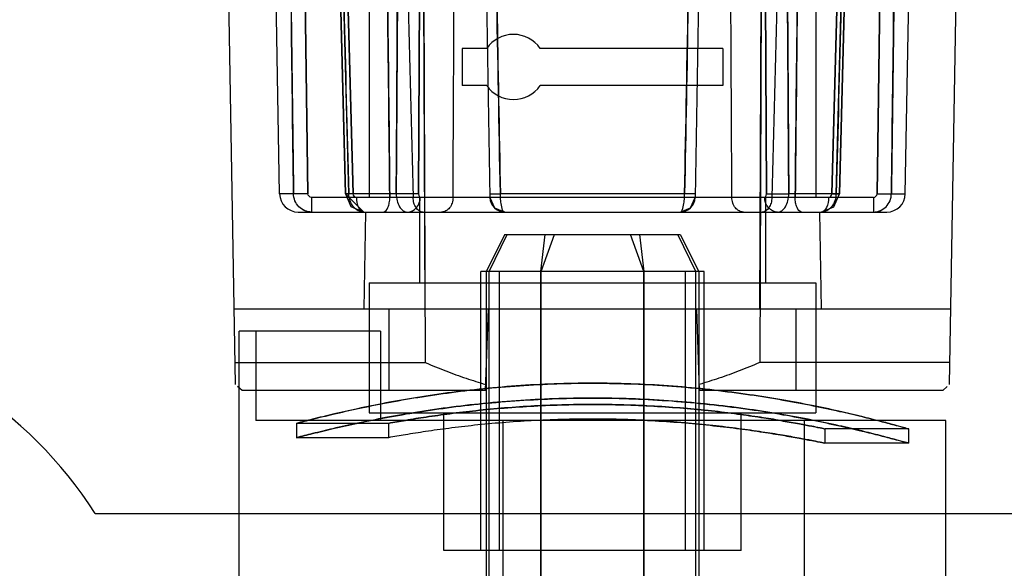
# Model space of a CAD drawing. Header units: millimetres. Extents: x 91 to 696, y 236 to 852.
# Tile 31 of 52: x 124 to 151, y 818 to 833. Entities that reach past the tile are written whole.
import ezdxf

# ---------------------------------------------------------------- set-up
doc = ezdxf.new("R2010")
doc.units = ezdxf.units.MM
doc.header["$LTSCALE"] = 70.538372
doc.layers.get('0').update_dxf_attribs({"linetype": 'CONTINUOUS'})

msp = doc.modelspace()

# ---------------------------------------------------------------- linework, layer by layer
at = {"color": 7, "linetype": 'Continuous'}
for p, q in [((131.306, 828.474), (130.928, 850.164)), ((148.123, 828.474), (148.502, 850.164)), ((149.311, 823.349), (149.721, 846.827)), ((144.295, 845.89), (144.211, 823.939)), ((144.216, 825.382), (144.295, 845.89)), ((133.715, 845.082), (133.715, 828.382)), ((145.715, 845.082), (145.715, 828.382)), ((132.061, 828.474), (131.857, 844.886)), ((133.078, 828.47), (132.651, 844.883)), ((132.851, 844.886), (133.278, 828.474)), ((135.036, 828.474), (135.119, 844.886)), ((136.67, 844.886), (136.958, 828.375)), ((142.76, 844.886), (142.472, 828.375)), ((144.393, 828.474), (144.311, 844.886)), ((146.578, 844.886), (146.151, 828.474)), ((146.351, 828.47), (146.779, 844.883)), ((147.368, 828.474), (147.573, 844.886)), ((135.213, 825.382), (135.141, 844.081)), ((135.141, 844.081), (135.219, 823.939)), ((131.869, 843.586), (132.061, 828.474)), ((132.684, 843.583), (133.078, 828.47)), ((133.278, 828.474), (132.88, 843.586)), ((135.114, 843.586), (135.036, 828.474)), ((144.316, 843.586), (144.393, 828.474)), ((146.151, 828.474), (146.549, 843.586)), ((146.745, 843.583), (146.351, 828.47)), ((147.56, 843.586), (147.368, 828.474)), ((130.118, 823.349), (129.865, 837.882)), ((136.215, 832.382), (136.215, 831.382)), ((136.872, 832.382), (136.215, 832.382)), ((143.215, 832.382), (138.308, 832.382)), ((143.215, 832.382), (143.215, 831.382)), ((136.872, 831.382), (136.215, 831.382)), ((143.215, 831.382), (138.308, 831.382)), ((131.679, 828.474), (131.306, 828.474)), ((133.079, 828.47), (133.564, 827.982)), ((134.439, 828.474), (133.167, 828.474)), ((133.715, 828.382), (145.715, 828.382)), ((135.086, 828.375), (135.061, 828.389)), ((135.065, 828.382), (135.065, 826.082)), ((142.191, 828.474), (137.238, 828.474)), ((144.365, 828.382), (144.365, 826.082)), ((146.262, 828.474), (144.99, 828.474)), ((147.75, 828.474), (148.123, 828.474)), ((132.165, 828.375), (132.165, 827.982)), ((134.893, 828.375), (132.165, 828.375)), ((135.967, 828.375), (135.086, 828.375)), ((144.344, 828.375), (143.463, 828.375)), ((147.264, 828.375), (144.536, 828.375)), ((147.264, 828.375), (147.264, 827.982)), ((131.806, 827.982), (147.623, 827.982)), ((131.925, 828.043), (132.042, 827.998)), ((132.042, 827.998), (132.165, 827.982)), ((133.615, 827.982), (133.569, 825.382)), ((145.815, 827.982), (145.86, 825.382)), ((147.264, 827.982), (147.387, 827.998)), ((147.387, 827.998), (147.505, 828.043)), ((137.36, 827.382), (136.86, 826.382)), ((136.941, 826.382), (137.419, 827.382)), ((137.36, 827.382), (142.069, 827.382)), ((138.324, 826.382), (138.439, 827.382)), ((138.331, 826.382), (138.695, 827.382)), ((141.098, 826.382), (140.734, 827.382)), ((141.105, 826.382), (140.991, 827.382)), ((142.489, 826.382), (142.01, 827.382)), ((142.069, 827.382), (142.569, 826.382)), ((136.715, 818.882), (136.715, 826.382)), ((142.715, 826.382), (136.715, 826.382)), ((136.86, 826.382), (136.86, 816.382)), ((136.941, 816.382), (136.941, 826.382)), ((137.215, 818.882), (137.215, 826.382)), ((138.324, 816.382), (138.324, 826.382)), ((138.331, 816.382), (138.331, 826.382)), ((141.098, 816.382), (141.098, 826.382)), ((141.105, 816.382), (141.105, 826.382)), ((142.215, 818.882), (142.215, 826.382)), ((142.489, 816.382), (142.489, 826.382)), ((142.569, 826.382), (142.569, 816.382)), ((142.715, 818.882), (142.715, 826.382)), ((133.715, 826.082), (133.715, 822.582)), ((133.715, 826.082), (145.715, 826.082)), ((145.715, 826.082), (145.715, 822.582)), ((130.083, 825.382), (149.347, 825.382)), ((136.838, 823.182), (136.915, 825.382)), ((142.592, 823.182), (142.515, 825.382)), ((130.215, 815.782), (130.215, 824.782)), ((134.015, 824.782), (130.215, 824.782)), ((130.668, 824.782), (130.668, 822.382)), ((134.015, 824.782), (134.015, 822.382)), ((130.108, 823.939), (135.219, 823.939)), ((149.321, 823.939), (144.211, 823.939)), ((130.294, 823.182), (130.177, 823.293)), ((136.838, 823.182), (130.294, 823.182)), ((149.135, 823.182), (142.592, 823.182)), ((149.135, 823.182), (149.252, 823.293)), ((133.715, 822.582), (145.715, 822.582)), ((135.715, 818.882), (135.715, 822.582)), ((143.715, 818.882), (143.715, 822.582)), ((149.215, 822.382), (130.668, 822.382)), ((131.762, 822.303), (131.762, 821.918)), ((134.232, 822.303), (131.762, 822.303)), ((134.232, 822.303), (134.232, 821.918)), ((137.315, 815.382), (137.315, 822.382)), ((145.415, 815.382), (145.415, 822.382)), ((149.215, 815.782), (149.215, 822.382)), ((145.965, 821.769), (145.965, 822.153)), ((148.215, 822.153), (145.965, 822.153)), ((148.215, 821.769), (148.215, 822.153)), ((134.232, 821.918), (131.762, 821.918)), ((148.215, 821.769), (145.965, 821.769)), ((126.348, 819.882), (660.081, 819.882)), ((136.715, 818.882), (135.715, 818.882)), ((142.715, 818.882), (136.715, 818.882)), ((143.715, 818.882), (142.715, 818.882))]:
    msp.add_line(p, q, dxfattribs=at)
for points in [[(133.079, 828.47), (133.222, 828.129), (133.564, 827.982)], [(135.036, 828.474), (135.043, 828.424), (135.061, 828.389), (135.086, 828.375)], [(144.344, 828.375), (144.369, 828.389), (144.387, 828.425), (144.393, 828.474)], [(145.863, 827.982), (146.204, 828.126), (146.351, 828.47)], [(145.863, 827.982), (146.203, 828.124), (146.351, 828.47)], [(136.958, 828.375), (137.078, 828.097), (137.358, 827.982)], [(142.072, 827.982), (142.352, 828.097), (142.472, 828.375)]]:
    msp.add_lwpolyline(points, dxfattribs=at)
for centre, radius, start, end in [((137.59, 831.882), 0.875, 34.8499, 145.1501), ((137.59, 831.882), 0.875, 214.8499, 325.1501), ((131.806, 828.482), 0.5, 181, 270), ((147.623, 828.482), 0.5, 270, 359), ((137.358, 828.382), 0.4, 181, 270), ((142.072, 828.382), 0.4, 270, 359), ((116.863, 813.832), 11.25, 32.5325, 132.8334)]:
    msp.add_arc(centre, radius, start, end, dxfattribs=at)
for start_param, end_param in [(1.513503, 1.525662), (-1.525662, -1.513503)]:
    msp.add_ellipse((139.715, 815.008), major_axis=(0, 181.166), ratio=0.030245, start_param=start_param, end_param=end_param, dxfattribs=at)
for points, knots in [([(131.473, 844.886), (131.496, 843.064), (131.541, 839.419), (131.612, 833.948), (131.656, 830.299), (131.679, 828.474)], [0, 0, 0, 0, 0.33297, 0.666306, 1, 1, 1, 1]), ([(133.167, 828.474), (133.116, 830.302), (133.017, 833.954), (132.878, 839.425), (132.779, 843.067), (132.73, 844.886)], [0, 0, 0, 0, 0.334226, 0.667561, 1, 1, 1, 1]), ([(134.266, 828.375), (134.246, 830.212), (134.207, 833.882), (134.149, 839.386), (134.11, 843.053), (134.091, 844.886)], [0, 0, 0, 0, 0.333646, 0.666979, 1, 1, 1, 1]), ([(134.536, 844.886), (134.523, 843.067), (134.499, 839.425), (134.475, 833.954), (134.451, 830.302), (134.439, 828.474)], [0, 0, 0, 0, 0.332437, 0.665776, 1, 1, 1, 1]), ([(134.47, 844.886), (134.516, 843.057), (134.609, 839.394), (134.75, 833.891), (134.845, 830.216), (134.893, 828.375)], [0, 0, 0, 0, 0.332267, 0.6656, 1, 1, 1, 1]), ([(135.967, 828.375), (135.976, 830.216), (135.995, 833.891), (136.025, 839.394), (136.045, 843.057), (136.055, 844.886)], [0, 0, 0, 0, 0.334397, 0.66773, 1, 1, 1, 1]), ([(137.238, 828.474), (137.205, 830.299), (137.136, 833.948), (137.045, 839.419), (136.975, 843.064), (136.942, 844.886)], [0, 0, 0, 0, 0.333696, 0.667028, 1, 1, 1, 1]), ([(142.191, 828.474), (142.224, 830.299), (142.294, 833.948), (142.385, 839.419), (142.455, 843.064), (142.487, 844.886)], [0, 0, 0, 0, 0.333696, 0.667028, 1, 1, 1, 1]), ([(143.463, 828.375), (143.453, 830.216), (143.434, 833.891), (143.405, 839.394), (143.384, 843.057), (143.374, 844.886)], [0, 0, 0, 0, 0.334397, 0.66773, 1, 1, 1, 1]), ([(144.959, 844.886), (144.913, 843.057), (144.82, 839.394), (144.679, 833.891), (144.584, 830.216), (144.536, 828.375)], [0, 0, 0, 0, 0.332267, 0.6656, 1, 1, 1, 1]), ([(144.894, 844.886), (144.906, 843.067), (144.93, 839.425), (144.954, 833.954), (144.978, 830.302), (144.991, 828.474)], [0, 0, 0, 0, 0.332437, 0.665776, 1, 1, 1, 1]), ([(145.164, 828.375), (145.184, 830.212), (145.223, 833.882), (145.281, 839.386), (145.319, 843.053), (145.338, 844.886)], [0, 0, 0, 0, 0.333646, 0.666979, 1, 1, 1, 1]), ([(146.263, 828.474), (146.313, 830.302), (146.412, 833.954), (146.551, 839.425), (146.65, 843.067), (146.7, 844.886)], [0, 0, 0, 0, 0.334226, 0.667561, 1, 1, 1, 1]), ([(147.956, 844.886), (147.933, 843.064), (147.889, 839.419), (147.818, 833.948), (147.774, 830.299), (147.751, 828.474)], [0, 0, 0, 0, 0.33297, 0.666306, 1, 1, 1, 1]), ([(131.679, 828.474), (131.658, 830.154), (131.617, 833.514), (131.552, 838.552), (131.51, 841.908), (131.49, 843.586)], [0, 0, 0, 0, 0.333666, 0.667003, 1, 1, 1, 1]), ([(132.764, 843.586), (132.81, 841.911), (132.901, 838.557), (133.029, 833.519), (133.12, 830.157), (133.167, 828.474)], [0, 0, 0, 0, 0.332506, 0.665841, 1, 1, 1, 1]), ([(134.105, 843.586), (134.122, 841.897), (134.158, 838.519), (134.211, 833.448), (134.247, 830.067), (134.266, 828.375)], [0, 0, 0, 0, 0.333044, 0.666378, 1, 1, 1, 1]), ([(134.439, 828.474), (134.45, 830.157), (134.472, 833.519), (134.494, 838.557), (134.516, 841.911), (134.528, 843.586)], [0, 0, 0, 0, 0.334157, 0.667496, 1, 1, 1, 1]), ([(136.965, 843.586), (136.996, 841.908), (137.06, 838.552), (137.144, 833.514), (137.208, 830.154), (137.238, 828.474)], [0, 0, 0, 0, 0.332999, 0.666332, 1, 1, 1, 1]), ([(142.464, 843.586), (142.434, 841.908), (142.369, 838.552), (142.286, 833.514), (142.222, 830.154), (142.191, 828.474)], [0, 0, 0, 0, 0.332999, 0.666332, 1, 1, 1, 1]), ([(144.991, 828.474), (144.979, 830.157), (144.957, 833.519), (144.935, 838.557), (144.913, 841.911), (144.902, 843.586)], [0, 0, 0, 0, 0.334157, 0.667496, 1, 1, 1, 1]), ([(145.325, 843.586), (145.307, 841.897), (145.272, 838.519), (145.218, 833.448), (145.182, 830.067), (145.164, 828.375)], [0, 0, 0, 0, 0.333044, 0.666378, 1, 1, 1, 1]), ([(146.666, 843.586), (146.62, 841.911), (146.529, 838.557), (146.4, 833.519), (146.309, 830.157), (146.263, 828.474)], [0, 0, 0, 0, 0.332506, 0.665841, 1, 1, 1, 1]), ([(147.75, 828.474), (147.772, 830.154), (147.812, 833.514), (147.878, 838.552), (147.919, 841.908), (147.94, 843.586)], [0, 0, 0, 0, 0.333666, 0.667003, 1, 1, 1, 1]), ([(132.061, 828.474), (132.022, 828.473), (131.895, 828.472), (131.768, 828.47), (131.679, 828.474)], [0, 0, 0, 0, 0.30512, 1, 1, 1, 1]), ([(132.165, 827.982), (132.103, 827.982), (131.975, 828.008), (131.814, 828.118), (131.706, 828.281), (131.68, 828.41), (131.679, 828.474)], [0, 0, 0, 0, 0.246986, 0.496979, 0.748888, 1, 1, 1, 1]), ([(132.061, 828.474), (132.022, 828.473), (131.895, 828.472), (131.768, 828.47), (131.679, 828.474)], [0, 0, 0, 0, 0.30512, 1, 1, 1, 1]), ([(133.278, 828.474), (133.214, 828.472), (132.994, 828.466), (133.14, 828.473), (133.167, 828.474)], [0, 0, 0, 0, 0.70266, 1, 1, 1, 1]), ([(133.278, 828.474), (133.214, 828.472), (132.994, 828.466), (133.14, 828.473), (133.167, 828.474)], [0, 0, 0, 0, 0.70266, 1, 1, 1, 1]), ([(133.567, 827.982), (133.515, 827.982), (133.407, 828.01), (133.275, 828.123), (133.189, 828.285), (133.168, 828.41), (133.167, 828.474)], [0, 0, 0, 0, 0.222962, 0.463862, 0.725964, 1, 1, 1, 1]), ([(135.036, 828.474), (134.945, 828.47), (134.746, 828.47), (134.547, 828.471), (134.439, 828.474)], [0, 0, 0, 0, 0.457087, 1, 1, 1, 1]), ([(134.439, 828.474), (134.44, 828.411), (134.454, 828.289), (134.516, 828.13), (134.611, 828.015), (134.699, 827.982), (134.739, 827.982)], [0, 0, 0, 0, 0.302403, 0.578315, 0.808707, 1, 1, 1, 1]), ([(135.036, 828.474), (134.945, 828.47), (134.746, 828.47), (134.547, 828.471), (134.439, 828.474)], [0, 0, 0, 0, 0.457087, 1, 1, 1, 1]), ([(136.956, 828.474), (136.956, 828.466), (137, 828.481), (137.042, 828.467), (137.137, 828.474), (137.201, 828.473), (137.238, 828.474)], [0, 0, 0, 0, 0.077397, 0.289457, 0.606807, 1, 1, 1, 1]), ([(137.358, 827.982), (137.302, 827.982), (137.271, 828.141), (137.244, 828.289), (137.239, 828.411), (137.238, 828.474)], [0, 0, 0, 0, 0.32273, 0.636723, 1, 1, 1, 1]), ([(142.072, 827.982), (142.127, 827.982), (142.158, 828.141), (142.185, 828.289), (142.191, 828.411), (142.191, 828.474)], [0, 0, 0, 0, 0.32273, 0.636723, 1, 1, 1, 1]), ([(142.473, 828.474), (142.473, 828.466), (142.429, 828.481), (142.387, 828.467), (142.293, 828.474), (142.228, 828.473), (142.191, 828.474)], [0, 0, 0, 0, 0.077397, 0.289457, 0.606807, 1, 1, 1, 1]), ([(144.393, 828.474), (144.484, 828.47), (144.683, 828.47), (144.882, 828.471), (144.99, 828.474)], [0, 0, 0, 0, 0.457087, 1, 1, 1, 1]), ([(144.393, 828.474), (144.484, 828.47), (144.683, 828.47), (144.882, 828.471), (144.99, 828.474)], [0, 0, 0, 0, 0.457087, 1, 1, 1, 1]), ([(144.69, 827.982), (144.73, 827.982), (144.819, 828.015), (144.914, 828.13), (144.975, 828.289), (144.99, 828.411), (144.99, 828.474)], [0, 0, 0, 0, 0.191279, 0.421684, 0.697616, 1, 1, 1, 1]), ([(146.262, 828.474), (146.261, 828.41), (146.24, 828.285), (146.154, 828.123), (146.023, 828.01), (145.914, 827.982), (145.862, 827.982)], [0, 0, 0, 0, 0.274053, 0.536136, 0.777021, 1, 1, 1, 1]), ([(146.151, 828.474), (146.215, 828.472), (146.436, 828.466), (146.29, 828.473), (146.262, 828.474)], [0, 0, 0, 0, 0.70266, 1, 1, 1, 1]), ([(146.151, 828.474), (146.215, 828.472), (146.436, 828.466), (146.29, 828.473), (146.262, 828.474)], [0, 0, 0, 0, 0.70266, 1, 1, 1, 1]), ([(147.264, 827.982), (147.327, 827.982), (147.454, 828.008), (147.615, 828.118), (147.723, 828.281), (147.749, 828.41), (147.75, 828.474)], [0, 0, 0, 0, 0.246986, 0.496979, 0.748888, 1, 1, 1, 1]), ([(147.368, 828.474), (147.407, 828.473), (147.534, 828.472), (147.662, 828.47), (147.75, 828.474)], [0, 0, 0, 0, 0.30512, 1, 1, 1, 1]), ([(147.368, 828.474), (147.407, 828.473), (147.534, 828.472), (147.662, 828.47), (147.75, 828.474)], [0, 0, 0, 0, 0.30512, 1, 1, 1, 1]), ([(133.367, 828.375), (133.368, 828.282), (133.383, 828.131), (133.505, 827.982), (133.567, 827.982)], [0, 0, 0, 0, 0.602017, 1, 1, 1, 1]), ([(134.088, 827.982), (134.148, 827.982), (134.221, 828.096), (134.258, 828.234), (134.266, 828.328), (134.266, 828.375)], [0, 0, 0, 0, 0.391783, 0.684707, 1, 1, 1, 1]), ([(134.739, 827.982), (134.83, 827.982), (135.022, 828.082), (135.084, 828.278), (135.086, 828.375)], [0, 0, 0, 0, 0.483669, 1, 1, 1, 1]), ([(135.159, 827.982), (135.086, 827.982), (134.971, 828.069), (134.909, 828.227), (134.895, 828.325), (134.893, 828.375)], [0, 0, 0, 0, 0.43054, 0.701801, 1, 1, 1, 1]), ([(135.967, 828.375), (135.966, 828.324), (135.951, 828.225), (135.884, 828.096), (135.784, 828.006), (135.699, 827.982), (135.658, 827.982)], [0, 0, 0, 0, 0.279227, 0.540179, 0.778209, 1, 1, 1, 1]), ([(143.771, 827.982), (143.731, 827.982), (143.645, 828.006), (143.545, 828.096), (143.479, 828.225), (143.463, 828.325), (143.463, 828.375)], [0, 0, 0, 0, 0.221902, 0.460461, 0.721688, 1, 1, 1, 1]), ([(144.536, 828.375), (144.535, 828.324), (144.52, 828.227), (144.458, 828.069), (144.344, 827.982), (144.271, 827.982)], [0, 0, 0, 0, 0.299157, 0.57008, 1, 1, 1, 1]), ([(144.69, 827.982), (144.599, 827.982), (144.407, 828.082), (144.345, 828.278), (144.344, 828.375)], [0, 0, 0, 0, 0.483669, 1, 1, 1, 1]), ([(145.341, 827.982), (145.282, 827.982), (145.208, 828.096), (145.172, 828.234), (145.163, 828.328), (145.164, 828.375)], [0, 0, 0, 0, 0.391783, 0.684707, 1, 1, 1, 1]), ([(146.062, 828.375), (146.061, 828.282), (146.046, 828.131), (145.924, 827.982), (145.862, 827.982)], [0, 0, 0, 0, 0.602017, 1, 1, 1, 1]), ([(135.219, 823.939), (135.402, 823.86), (135.765, 823.711), (136.307, 823.514), (136.666, 823.401), (136.844, 823.349)], [0, 0, 0, 0, 0.346816, 0.679316, 1, 1, 1, 1]), ([(144.211, 823.939), (144.027, 823.86), (143.664, 823.711), (143.122, 823.514), (142.763, 823.401), (142.586, 823.349)], [0, 0, 0, 0, 0.346816, 0.679316, 1, 1, 1, 1]), ([(131.762, 822.303), (131.904, 822.341), (132.229, 822.426), (132.774, 822.559), (133.429, 822.706), (134.186, 822.86), (135.03, 823.008), (135.948, 823.142), (136.918, 823.252), (137.923, 823.333), (138.946, 823.378), (139.975, 823.387), (140.995, 823.36), (142, 823.297), (142.978, 823.203), (143.912, 823.082), (144.788, 822.942), (145.589, 822.792), (146.301, 822.64), (146.917, 822.496), (147.402, 822.374), (147.805, 822.267), (147.996, 822.215), (148.27, 822.137), (147.99, 822.216), (147.801, 822.268), (147.402, 822.374), (146.927, 822.494), (146.321, 822.636), (145.614, 822.787), (144.811, 822.939), (143.923, 823.081), (142.969, 823.205), (141.969, 823.3), (140.948, 823.362), (139.918, 823.388), (138.892, 823.377), (137.88, 823.33), (136.892, 823.25), (135.942, 823.141), (135.039, 823.009), (134.202, 822.863), (133.444, 822.71), (132.782, 822.561), (132.232, 822.426), (131.904, 822.341), (131.762, 822.303)], [0, 0, 0, 0, 0.013257, 0.030214, 0.050565, 0.073767, 0.099788, 0.127741, 0.15735, 0.187725, 0.21858, 0.249597, 0.280333, 0.310569, 0.340236, 0.368842, 0.395427, 0.420111, 0.442219, 0.461206, 0.476676, 0.488324, 0.496163, 0.5, 0.50406, 0.511891, 0.523354, 0.538502, 0.557131, 0.578995, 0.60375, 0.630776, 0.660033, 0.690394, 0.721187, 0.752203, 0.783154, 0.813632, 0.843447, 0.872418, 0.899845, 0.925633, 0.948941, 0.969534, 0.98669, 1, 1, 1, 1]), ([(131.762, 821.918), (131.904, 821.955), (132.229, 822.038), (132.774, 822.17), (133.429, 822.315), (134.185, 822.466), (135.029, 822.613), (135.946, 822.745), (136.916, 822.854), (137.921, 822.933), (138.944, 822.978), (139.973, 822.987), (140.994, 822.96), (141.999, 822.899), (142.977, 822.806), (143.912, 822.687), (144.787, 822.549), (145.588, 822.4), (146.301, 822.251), (146.916, 822.108), (147.401, 821.988), (147.805, 821.882), (147.996, 821.83), (148.27, 821.754), (147.99, 821.832), (147.801, 821.883), (147.402, 821.988), (146.927, 822.106), (146.321, 822.246), (145.614, 822.395), (144.811, 822.545), (143.923, 822.685), (142.969, 822.807), (141.97, 822.901), (140.949, 822.962), (139.919, 822.988), (138.892, 822.977), (137.88, 822.93), (136.891, 822.851), (135.94, 822.744), (135.038, 822.614), (134.201, 822.469), (133.443, 822.319), (132.782, 822.172), (132.232, 822.039), (131.904, 821.955), (131.762, 821.918)], [0, 0, 0, 0, 0.013253, 0.030201, 0.050538, 0.073727, 0.099729, 0.127671, 0.157267, 0.187646, 0.218516, 0.249555, 0.280314, 0.310574, 0.340253, 0.368864, 0.395448, 0.420123, 0.442221, 0.4612, 0.476667, 0.488316, 0.496158, 0.5, 0.504053, 0.511881, 0.523345, 0.538493, 0.557119, 0.578975, 0.603717, 0.63073, 0.659973, 0.690329, 0.721135, 0.752179, 0.783157, 0.813662, 0.843501, 0.872482, 0.899911, 0.925686, 0.948978, 0.969553, 0.986696, 1, 1, 1, 1]), ([(134.232, 822.303), (134.384, 822.331), (134.719, 822.391), (135.267, 822.478), (135.898, 822.567), (136.601, 822.649), (137.362, 822.721), (138.165, 822.774), (138.993, 822.806), (139.829, 822.815), (140.659, 822.8), (141.47, 822.762), (142.251, 822.705), (142.989, 822.632), (143.671, 822.548), (144.281, 822.46), (144.813, 822.373), (145.238, 822.297), (145.596, 822.228), (145.767, 822.194), (146.015, 822.143), (145.763, 822.195), (145.592, 822.229), (145.237, 822.297), (144.817, 822.372), (144.287, 822.459), (143.677, 822.547), (142.99, 822.632), (142.245, 822.706), (141.457, 822.763), (140.64, 822.801), (139.808, 822.815), (138.973, 822.806), (138.151, 822.773), (137.355, 822.72), (136.6, 822.649), (135.9, 822.567), (135.27, 822.478), (134.721, 822.391), (134.384, 822.331), (134.232, 822.303)], [0, 0, 0, 0, 0.019646, 0.043353, 0.070511, 0.10064, 0.133347, 0.167678, 0.203058, 0.238655, 0.274003, 0.308596, 0.341923, 0.373554, 0.402879, 0.429264, 0.452023, 0.470988, 0.485419, 0.49512, 0.5, 0.505093, 0.514784, 0.529065, 0.547805, 0.570408, 0.596809, 0.626362, 0.658345, 0.692025, 0.726858, 0.762308, 0.797843, 0.832978, 0.866933, 0.899327, 0.929339, 0.95652, 0.9803, 1, 1, 1, 1]), ([(139.715, 822.419), (139.439, 822.419), (138.89, 822.411), (138.08, 822.378), (137.298, 822.324), (136.558, 822.255), (135.873, 822.174), (135.254, 822.088), (134.715, 822.003), (134.383, 821.945), (134.232, 821.918)], [0, 0, 0, 0, 0.15017, 0.298362, 0.441423, 0.57654, 0.702747, 0.816598, 0.916479, 1, 1, 1, 1]), ([(139.715, 822.419), (139.996, 822.419), (140.555, 822.411), (141.38, 822.376), (142.177, 822.321), (142.93, 822.249), (143.627, 822.165), (144.25, 822.077), (144.793, 821.99), (145.224, 821.914), (145.589, 821.845), (145.762, 821.811), (146.014, 821.759), (145.762, 821.811), (145.59, 821.844), (145.231, 821.913), (144.805, 821.988), (144.268, 822.074), (143.648, 822.162), (142.951, 822.246), (142.194, 822.319), (141.39, 822.376), (140.559, 822.411), (139.997, 822.419), (139.715, 822.419)], [0, 0, 0, 0, 0.067228, 0.133369, 0.197361, 0.257921, 0.314083, 0.364836, 0.408553, 0.444465, 0.472066, 0.490698, 0.5, 0.509399, 0.527857, 0.555065, 0.590446, 0.633639, 0.684074, 0.740258, 0.801229, 0.865838, 0.932554, 1, 1, 1, 1])]:
    msp.add_open_spline(points, degree=3, knots=knots, dxfattribs=at)
for points in [[(132.165, 828.375), (132.118, 828.375), (132.062, 828.426), (132.061, 828.474)], [(133.367, 828.375), (133.323, 828.375), (133.28, 828.43), (133.278, 828.474)], [(146.062, 828.375), (146.106, 828.375), (146.15, 828.43), (146.151, 828.474)], [(147.264, 828.375), (147.312, 828.375), (147.368, 828.426), (147.368, 828.474)]]:
    msp.add_open_spline(points, degree=3, dxfattribs=at)

doc.saveas('drawing.dxf')
